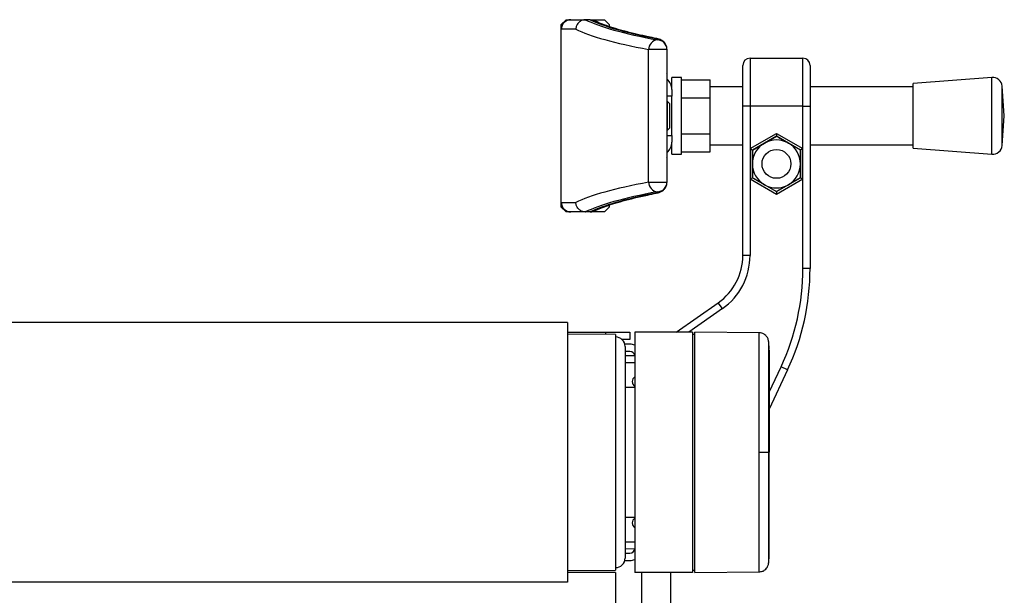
# Model space of a CAD drawing. Header units: millimetres. Extents: x 0 to 420, y 0 to 297.
# Tile 30 of 31: x 310 to 332, y 222 to 235. Entities that reach past the tile are written whole.
import ezdxf

# ---------------------------------------------------------------- set-up
doc = ezdxf.new("R2010")
doc.units = ezdxf.units.MM

msp = doc.modelspace()

# ---------------------------------------------------------------- linework, layer by layer
at = {"color": 7, "linetype": 'Continuous', "lineweight": 25}
for p, q in [((322.008, 234.4027), (322.1145, 234.5093)), ((322.1145, 234.5093), (322.2211, 234.5093)), ((322.2211, 234.5093), (322.5434, 234.5093)), ((322.5434, 234.5093), (322.5402, 234.5092)), ((322.6483, 234.5093), (322.5434, 234.5093)), ((322.6483, 234.5093), (322.6516, 234.5093)), ((322.6519, 234.5093), (322.9667, 234.5093)), ((322.9667, 234.5093), (323.0733, 234.4027)), ((322.008, 234.2962), (322.008, 234.4027)), ((322.332, 234.2962), (322.008, 234.2962)), ((322.008, 230.4613), (322.008, 234.2962)), ((323.0733, 234.4027), (323.0733, 234.3572)), ((324.1385, 234.0603), (324.1385, 234.0673)), ((324.3516, 233.848), (323.9448, 233.848)), ((323.9448, 230.9095), (323.9448, 233.848)), ((324.3516, 233.855), (324.3516, 233.848)), ((324.3516, 233.848), (324.3516, 230.9095)), ((326.1933, 233.6571), (326.1933, 232.5918)), ((326.1933, 233.6571), (327.3651, 233.6571)), ((327.3651, 232.5918), (327.3651, 233.6571)), ((326.0336, 232.5918), (326.0336, 233.4973)), ((327.5249, 233.4973), (327.5249, 232.5918)), ((324.3573, 233.2842), (324.3516, 233.2842)), ((324.3573, 231.4733), (324.3573, 233.2842)), ((324.3573, 233.2842), (324.3574, 233.2842)), ((324.3574, 231.4733), (324.3574, 233.2842)), ((324.6711, 233.231), (324.4581, 233.231)), ((324.4581, 232.9594), (324.4581, 233.231)), ((324.6711, 232.3787), (324.6711, 233.231)), ((324.6711, 233.1783), (325.3103, 233.1783)), ((325.3103, 232.7785), (325.3103, 233.1783)), ((331.5528, 233.231), (329.8075, 233.0978)), ((331.5528, 231.5265), (331.5528, 233.231)), ((324.4581, 232.9594), (324.4581, 232.8155)), ((326.0336, 233.0179), (325.3103, 233.0179)), ((329.8075, 233.0179), (327.5249, 233.0179)), ((329.8075, 231.6597), (329.8075, 233.0978)), ((331.8315, 232.3787), (331.7815, 233.0347)), ((331.7815, 231.7228), (331.7815, 233.0347)), ((324.4581, 232.8155), (324.3574, 232.8155)), ((324.4581, 232.3787), (324.4581, 232.8155)), ((324.6711, 232.7785), (325.3103, 232.7785)), ((325.3103, 231.979), (325.3103, 232.7785)), ((324.3622, 232.6983), (324.3574, 232.6983)), ((324.4048, 232.6557), (324.3622, 232.6983)), ((324.3622, 232.6845), (324.3622, 232.6983)), ((324.3622, 232.0592), (324.3622, 232.6845)), ((324.4048, 232.6557), (324.4048, 232.1018)), ((326.0336, 229.2843), (326.0336, 232.5918)), ((326.1933, 232.5918), (326.0336, 232.5918)), ((327.3651, 232.5918), (326.1933, 232.5918)), ((326.1933, 232.5918), (326.1933, 231.6518)), ((327.3651, 231.6518), (327.3651, 232.5918)), ((327.3651, 232.5918), (327.5249, 232.5918)), ((327.5249, 232.5918), (327.5249, 228.998)), ((324.4581, 231.942), (324.4581, 232.3787)), ((324.6711, 231.5265), (324.6711, 232.3787)), ((331.7815, 231.7228), (331.8315, 232.3787)), ((324.3622, 232.0592), (324.4048, 232.1018)), ((324.3574, 232.0592), (324.3622, 232.0592)), ((324.3574, 231.942), (324.4581, 231.942)), ((324.4581, 231.942), (324.4581, 231.7981)), ((324.6711, 231.979), (325.3103, 231.979)), ((325.3103, 231.5792), (325.3103, 231.979)), ((326.1933, 231.6518), (326.7792, 231.99)), ((326.7792, 231.9285), (326.2466, 231.621)), ((326.5129, 231.7748), (326.7792, 231.9285)), ((326.7792, 231.99), (327.3651, 231.6518)), ((326.7792, 231.99), (326.7792, 231.9285)), ((327.3119, 231.621), (326.7792, 231.9285)), ((324.4581, 231.5265), (324.4581, 231.7981)), ((325.3103, 231.7396), (326.0336, 231.7396)), ((326.1933, 231.6518), (326.1933, 230.9752)), ((326.1933, 231.6518), (326.2466, 231.621)), ((326.2466, 231.621), (326.5129, 231.7748)), ((327.3651, 231.6518), (327.3119, 231.621)), ((327.3651, 230.9752), (327.3651, 231.6518)), ((327.5249, 231.7396), (329.8075, 231.7396)), ((329.8075, 231.6597), (331.5528, 231.5265)), ((324.3516, 231.4733), (324.3573, 231.4733)), ((324.3573, 231.4733), (324.3574, 231.4733)), ((324.4581, 231.5265), (324.6711, 231.5265)), ((324.6711, 231.5792), (325.3103, 231.5792)), ((326.2466, 231.621), (326.2466, 231.006)), ((326.2466, 231.3135), (326.2466, 231.621)), ((327.3119, 231.006), (327.3119, 231.621)), ((327.3119, 231.621), (327.3119, 231.3135)), ((326.2466, 231.006), (326.2466, 231.3135)), ((327.3119, 231.3135), (327.3119, 231.006)), ((326.2466, 231.006), (326.1933, 230.9752)), ((326.2466, 231.006), (326.7792, 230.6985)), ((326.7792, 230.6985), (327.3119, 231.006)), ((327.3119, 231.006), (327.0456, 230.8522)), ((327.3119, 231.006), (327.3651, 230.9752)), ((323.9448, 230.9095), (324.3516, 230.9095)), ((324.3516, 230.9095), (324.3516, 230.9025)), ((326.1933, 230.9752), (326.1933, 229.2843)), ((326.7792, 230.637), (326.1933, 230.9752)), ((327.3651, 230.9752), (326.7792, 230.637)), ((327.0456, 230.8522), (326.7792, 230.6985)), ((327.3651, 228.998), (327.3651, 230.9752)), ((324.1385, 230.6902), (324.1385, 230.6972)), ((326.7792, 230.6985), (326.7792, 230.637)), ((322.008, 230.4613), (322.332, 230.4613)), ((322.008, 230.3548), (322.008, 230.4613)), ((322.1145, 230.2482), (322.008, 230.3548)), ((323.0733, 230.3548), (322.9667, 230.2482)), ((323.0733, 230.4004), (323.0733, 230.3548)), ((322.2211, 230.2482), (322.1145, 230.2482)), ((322.5434, 230.2482), (322.2211, 230.2482)), ((322.5402, 230.2483), (322.5434, 230.2482)), ((322.6483, 230.2482), (322.5434, 230.2482)), ((322.6516, 230.2482), (322.6483, 230.2482)), ((322.9667, 230.2482), (322.6519, 230.2482)), ((326.1933, 229.2843), (326.0336, 229.2843)), ((327.5249, 228.998), (327.3651, 228.998)), ((324.5572, 227.5851), (325.4885, 228.2372)), ((325.5801, 228.1063), (325.4885, 228.2372)), ((325.5801, 228.1063), (324.8358, 227.5851)), ((322.1454, 227.7982), (290.1878, 227.7982)), ((322.1454, 227.7982), (322.1454, 222.0458)), ((322.1454, 227.5851), (322.9976, 227.5851)), ((323.2106, 227.5318), (322.1454, 227.5385)), ((322.9976, 227.5851), (323.5302, 227.5851)), ((322.9976, 227.5332), (322.9976, 227.5851)), ((323.2106, 227.5318), (323.2106, 222.3121)), ((323.5302, 227.5851), (323.5302, 227.4253)), ((324.915, 227.5851), (323.6367, 227.5851)), ((323.6367, 227.5851), (323.6367, 222.2588)), ((324.915, 227.5851), (324.915, 222.2588)), ((324.9683, 227.5328), (324.915, 227.5318)), ((326.3949, 227.5722), (324.9683, 227.5846)), ((324.9683, 222.2593), (324.9683, 227.5846)), ((323.5302, 227.4253), (323.3516, 227.4253)), ((323.5302, 227.3188), (323.4169, 227.3188)), ((323.4237, 227.2655), (323.4237, 224.922)), ((323.5302, 227.159), (323.4237, 227.159)), ((323.4237, 227.0636), (323.6359, 227.0655)), ((323.6367, 226.9057), (323.4237, 226.9038)), ((326.6195, 226.2536), (326.8811, 226.8146)), ((327.0259, 226.7471), (326.6195, 225.8755)), ((327.0259, 226.7471), (326.8811, 226.8146)), ((323.6367, 226.3601), (323.4237, 226.3601)), ((323.4237, 224.922), (323.4237, 222.5784)), ((326.6048, 224.922), (326.6195, 224.922)), ((323.4237, 223.4839), (323.6367, 223.4839)), ((323.4237, 222.9401), (323.6367, 222.9383)), ((323.6359, 222.7785), (323.4237, 222.7803)), ((323.4237, 222.6849), (323.5302, 222.6849)), ((323.4169, 222.5252), (323.5302, 222.5252)), ((322.1454, 222.3054), (323.2106, 222.3121)), ((323.2106, 222.2588), (322.1454, 222.2588)), ((323.2106, 222.2588), (323.2106, 217.5717)), ((324.915, 222.2588), (323.6367, 222.2588)), ((323.7965, 219.8194), (323.7965, 222.2588)), ((324.4357, 219.8194), (324.4357, 222.2588)), ((324.915, 222.3121), (324.9683, 222.3112)), ((324.9683, 222.2593), (326.3949, 222.2718)), ((326.3949, 222.2718), (326.3949, 222.2718)), ((322.1454, 222.0458), (290.1878, 222.0458))]:
    msp.add_line(p, q, dxfattribs=at)
at = {"color": 7, "linetype": 'Continuous', "lineweight": 25, "flags": 128}
for points in [[(324.0678, 234.097), (324.1068, 234.0942), (324.1099, 234.0936)], [(324.0678, 230.6605), (324.1068, 230.6633), (324.1099, 230.6639)], [(326.3948, 224.9219), (326.4333, 224.9219), (326.4705, 224.9219), (326.5052, 224.9219), (326.5361, 224.9219), (326.5623, 224.922), (326.5829, 224.922), (326.5972, 224.922), (326.6048, 224.922)]]:
    msp.add_lwpolyline(points, dxfattribs=at)
at = {"color": 7, "linetype": 'Continuous', "lineweight": 25}
msp.add_circle((326.7792, 231.3135), 0.3196, dxfattribs=at)
for centre, radius, start, end in [((322.2211, 234.2962), 0.2131, 90, 180), ((324.1576, 233.8484), 0.2127, 95.13662, 180.09851), ((324.1389, 233.8546), 0.2126, 0.10943, 90.10901), ((324.1389, 233.8476), 0.2126, 0.10943, 90.10901), ((326.1933, 233.4973), 0.1598, 90, 180), ((327.3651, 233.4973), 0.1598, 0, 90), ((324.3041, 233.2842), 0.0533, 0, 27.06816), ((324.3039, 233.2842), 0.0534, 359.99635, 26.73381), ((324.1385, 232.9594), 0.3196, 0, 46.7705), ((331.569, 233.0185), 0.2131, 4.36291, 94.36291), ((324.1385, 231.7981), 0.3196, 313.2295, 0), ((326.7792, 231.3135), 0.5326, 120, 180), ((326.7792, 231.3135), 0.5326, 60, 120), ((326.7792, 231.3135), 0.5326, 0, 60), ((331.569, 231.739), 0.2131, 265.63709, 355.63709), ((324.3041, 231.4733), 0.0533, 332.93184, 0), ((324.3039, 231.4733), 0.0534, 333.26619, 0.00365), ((326.7792, 231.3135), 0.5326, 180, 240), ((326.7792, 231.3135), 0.5326, 300, 0), ((324.1576, 230.9091), 0.2127, 179.90149, 264.86338), ((324.1389, 230.9099), 0.2126, 269.89099, 359.89057), ((324.1389, 230.9029), 0.2126, 269.89099, 359.89057), ((326.7792, 231.3135), 0.5326, 240, 300), ((322.2211, 230.4613), 0.2131, 180, 270), ((324.7553, 229.2843), 1.2783, 305, 0), ((324.7553, 229.2843), 1.4381, 305, 0), ((322.1986, 228.998), 5.1665, 335, 0), ((322.1986, 228.998), 5.3263, 335, 0), ((323.2106, 227.2655), 0.2131, 0, 90), ((323.5302, 227.0525), 0.2663, 66.42182, 90), ((323.5302, 227.0525), 0.1065, 0, 90), ((323.7166, 226.4879), 0.1332, 126.8699, 233.1301), ((323.7166, 223.356), 0.1332, 126.8699, 233.1301), ((323.5302, 222.7915), 0.1065, 270, 0), ((323.2106, 222.5784), 0.2131, 270, 0), ((323.5302, 222.7915), 0.2663, 270, 293.57818)]:
    msp.add_arc(centre, radius, start, end, dxfattribs=at)
for centre, major_axis, ratio, start_param, end_param in [((343.3131, 234.829), (21.092, 0), 0.0874887, 3.3157786, 3.5712923), ((343.3131, 234.829), (20.9855, 0), 0.0874887, 3.3166584, 3.5517122), ((343.3131, 234.6168), (21.3051, 0), 0.0866138, 3.3162112, 3.5712923), ((323.2863, 234.0673), (0.8522, 0), 0.0874887, 0, 0.4101195), ((343.3131, 230.1407), (21.3051, 0), 0.0866138, 2.711893, 2.9669741), ((343.3131, 229.9285), (21.092, 0), 0.0874887, 2.711893, 2.9674067), ((343.3131, 229.9285), (20.9855, 0), 0.0874887, 2.7314731, 2.9665269), ((323.2863, 230.6902), (0.8522, 0), 0.0874887, 5.8730658, 6.2831853)]:
    msp.add_ellipse(centre, major_axis=major_axis, ratio=ratio, start_param=start_param, end_param=end_param, dxfattribs=at)
for points, knots in [([(322.5402, 234.5092), (322.5167, 234.5065), (322.4695, 234.5011), (322.4071, 234.4634), (322.3597, 234.4087), (322.3367, 234.3505), (322.3322, 234.312), (322.332, 234.2973), (322.332, 234.2962)], [0, 0, 0, 0, 0.2165255, 0.4330476, 0.6496646, 0.8664713, 0.9900985, 1, 1, 1, 1]), ([(322.6516, 234.5093), (322.6757, 234.5081), (322.708, 234.5065), (322.735, 234.4897), (322.7419, 234.4854)], [0, 0, 0, 0, 0.74449317, 1, 1, 1, 1]), ([(323.8741, 234.1437), (323.7965, 234.1609), (323.619, 234.2001), (323.3797, 234.2621), (323.1509, 234.3288), (322.9584, 234.3947), (322.8263, 234.4479), (322.7635, 234.4781), (322.7433, 234.4879)], [0, 0, 0, 0, 0.1497654, 0.3423098, 0.5337995, 0.7237362, 0.9113574, 1, 1, 1, 1]), ([(324.1099, 234.0936), (324.0519, 234.1053), (323.9694, 234.1219), (323.8959, 234.1387), (323.8741, 234.1437)], [0, 0, 0, 0, 0.7031085, 1, 1, 1, 1]), ([(324.3516, 233.855), (324.3484, 233.8831), (324.3427, 233.9346), (324.3043, 233.9958), (324.2608, 234.0364), (324.217, 234.0618), (324.1725, 234.0788), (324.1381, 234.0878), (324.1145, 234.0926), (324.1099, 234.0936)], [0, 0, 0, 0, 0.1687452, 0.3098955, 0.4388786, 0.571147, 0.7255512, 0.945706, 1, 1, 1, 1]), ([(326.7792, 231.9285), (326.7827, 231.9265), (326.8705, 231.8758), (326.9598, 231.8243), (327.0456, 231.7748)], [0, 0, 0, 0, 0.0396626, 1, 1, 1, 1]), ([(327.0456, 231.7748), (327.1143, 231.7351), (327.2036, 231.6835), (327.2916, 231.6327), (327.3119, 231.621)], [0, 0, 0, 0, 0.7691443, 1, 1, 1, 1]), ([(326.5129, 230.8522), (326.4272, 230.9017), (326.3379, 230.9533), (326.2501, 231.004), (326.2466, 231.006)], [0, 0, 0, 0, 0.9603374, 1, 1, 1, 1]), ([(324.1099, 230.6639), (324.125, 230.6672), (324.1587, 230.6746), (324.2043, 230.6894), (324.2595, 230.7191), (324.3098, 230.7674), (324.345, 230.8312), (324.3495, 230.8796), (324.3516, 230.9025)], [0, 0, 0, 0, 0.1796781, 0.3988935, 0.5620267, 0.7075643, 0.8621539, 1, 1, 1, 1]), ([(326.7792, 230.6985), (326.7589, 230.7102), (326.671, 230.761), (326.5816, 230.8126), (326.5129, 230.8522)], [0, 0, 0, 0, 0.23085574, 1, 1, 1, 1]), ([(322.7433, 230.2696), (322.7651, 230.2801), (322.8283, 230.3105), (322.9594, 230.3631), (323.1464, 230.4271), (323.3685, 230.4925), (323.6252, 230.5585), (323.8752, 230.6157), (324.0456, 230.6507), (324.1099, 230.6639)], [0, 0, 0, 0, 0.0833282, 0.2414039, 0.4023083, 0.5660913, 0.7318301, 0.8988984, 1, 1, 1, 1]), ([(322.5402, 230.2483), (322.5167, 230.251), (322.4695, 230.2564), (322.4071, 230.2941), (322.3597, 230.3488), (322.3367, 230.407), (322.3322, 230.4455), (322.332, 230.4602), (322.332, 230.4613)], [0, 0, 0, 0, 0.2165255, 0.4330476, 0.6496646, 0.8664713, 0.9900985, 1, 1, 1, 1]), ([(322.6516, 230.2482), (322.6757, 230.2494), (322.708, 230.251), (322.735, 230.2678), (322.7419, 230.2721)], [0, 0, 0, 0, 0.7443163, 1, 1, 1, 1]), ([(326.3948, 224.9219), (326.3948, 225.0688), (326.3949, 225.3668), (326.3949, 225.7993), (326.3948, 226.2107), (326.3948, 226.582), (326.3949, 226.9094), (326.3947, 227.1774), (326.3949, 227.3846), (326.3948, 227.5123), (326.3948, 227.5715), (326.3948, 227.5661), (326.3948, 227.5643)], [0, 0, 0, 0, 0.1058464, 0.2147623, 0.3206097, 0.4295267, 0.5353744, 0.6442917, 0.7501405, 0.8590591, 0.9551732, 1, 1, 1, 1]), ([(326.6054, 227.3745), (326.6053, 227.3763), (326.6047, 227.385), (326.5997, 227.4171), (326.5795, 227.471), (326.5291, 227.5286), (326.4635, 227.5659), (326.4167, 227.5687), (326.3956, 227.57)], [0, 0, 0, 0, 0.0184774, 0.0858214, 0.3054651, 0.5583136, 0.8002105, 1, 1, 1, 1]), ([(326.6195, 227.1969), (326.6176, 227.2281), (326.6139, 227.2906), (326.6077, 227.3529), (326.6046, 227.3841)], [0, 0, 0, 0, 0.49937363, 1, 1, 1, 1]), ([(326.6048, 227.3744), (326.6048, 227.3761), (326.6048, 227.3813), (326.6048, 227.3271), (326.6048, 227.2079), (326.6047, 227.0176), (326.6048, 226.7675), (326.6048, 226.4659), (326.6048, 226.1196), (326.6049, 225.74), (326.6048, 225.3368), (326.6048, 225.0602), (326.6048, 224.922)], [0, 0, 0, 0, 0.045197, 0.1422907, 0.249512, 0.3567322, 0.4639513, 0.5711719, 0.6783794, 0.785588, 0.8927954, 1, 1, 1, 1]), ([(326.6195, 227.1846), (326.6195, 227.1866), (326.6195, 227.1924), (326.6195, 227.0956), (326.6195, 226.9013), (326.6195, 226.6205), (326.6195, 226.2645), (326.6195, 225.8513), (326.6195, 225.3972), (326.6195, 225.0803), (326.6195, 224.922)], [0, 0, 0, 0, 0.071829, 0.2046816, 0.3367394, 0.4694901, 0.6020167, 0.7343754, 0.8673414, 1, 1, 1, 1]), ([(326.3948, 222.2792), (326.3948, 222.2775), (326.3948, 222.2719), (326.3948, 222.33), (326.3949, 222.4576), (326.3947, 222.662), (326.3949, 222.9316), (326.3948, 223.2553), (326.3948, 223.6294), (326.3949, 224.0366), (326.3949, 224.4728), (326.3948, 224.7708), (326.3948, 224.9219)], [0, 0, 0, 0, 0.04254763, 0.14094275, 0.24679549, 0.35571793, 0.46156949, 0.57049069, 0.67634193, 0.78526289, 0.8910974, 1, 1, 1, 1]), ([(326.6048, 224.922), (326.6048, 224.7837), (326.6048, 224.5072), (326.6049, 224.1039), (326.6048, 223.7243), (326.6048, 223.3781), (326.6048, 223.0764), (326.6047, 222.8263), (326.6048, 222.636), (326.6048, 222.5169), (326.6048, 222.4629), (326.6048, 222.4679), (326.6048, 222.4694)], [0, 0, 0, 0, 0.1074097, 0.2148222, 0.322236, 0.4296485, 0.5370744, 0.6444986, 0.7519239, 0.8593504, 0.9566299, 1, 1, 1, 1]), ([(326.6195, 222.6593), (326.6195, 222.6573), (326.6195, 222.6515), (326.6195, 222.7484), (326.6195, 222.9426), (326.6195, 223.2234), (326.6195, 223.5794), (326.6195, 223.9926), (326.6195, 224.4468), (326.6195, 224.7637), (326.6195, 224.922)], [0, 0, 0, 0, 0.0718083, 0.2046638, 0.3367246, 0.4694783, 0.6020078, 0.7343695, 0.8673384, 1, 1, 1, 1]), ([(326.3959, 222.2732), (326.4204, 222.2754), (326.4661, 222.2796), (326.5218, 222.3122), (326.5601, 222.3497), (326.5839, 222.3876), (326.5971, 222.4213), (326.6034, 222.4483), (326.6049, 222.4634), (326.6054, 222.4694)], [0, 0, 0, 0, 0.2316109, 0.431758, 0.5981677, 0.7386349, 0.8537726, 0.9421464, 1, 1, 1, 1]), ([(326.6046, 222.4599), (326.6077, 222.491), (326.6139, 222.5534), (326.6176, 222.6158), (326.6195, 222.6471)], [0, 0, 0, 0, 0.50056851, 1, 1, 1, 1])]:
    msp.add_open_spline(points, degree=3, knots=knots, dxfattribs=at)

doc.saveas('drawing.dxf')
